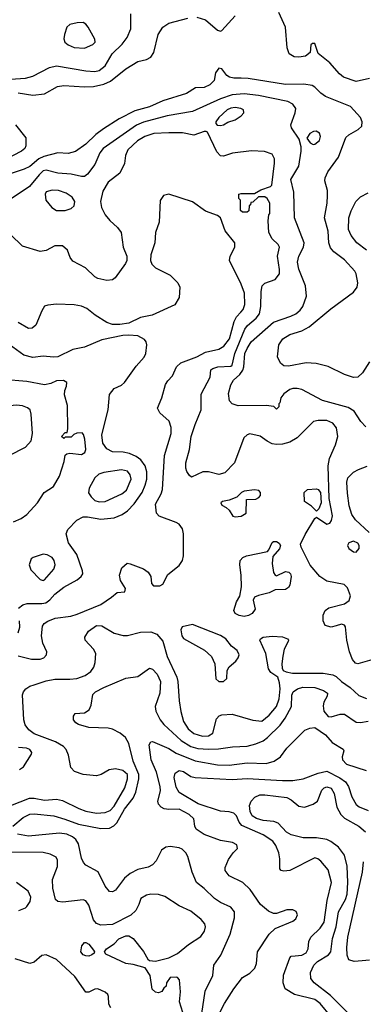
# Model space of a CAD drawing. Extents: x 1173029 to 1307123, y 522559 to 678521.
# Tile 252 of 256: x 1234876 to 1237202, y 594829 to 601496. Entities that reach past the tile are written whole.
import ezdxf

# ---------------------------------------------------------------- set-up
doc = ezdxf.new("R2010")
doc.units = 0

msp = doc.modelspace()

# ---------------------------------------------------------------- linework, layer by layer
at = {"layer": '0CON10XD'}
for points in [[(1234815, 601093.6), (1234915, 601100.9), (1234965, 601113.6), (1235078.1, 601171.9), (1235125, 601184.7), (1235325, 601149.8), (1235385, 601146.3), (1235415, 601152.6), (1235455, 601182.7), (1235501.2, 601265), (1235570.1, 601329.9), (1235604.5, 601375), (1235628.2, 601435), (1235628.6, 601535)], [(1235133.2, 601043.2), (1235175, 601051.5), (1235315, 601041.6), (1235375.8, 601044.2), (1235445, 601060), (1235490.3, 601079.7), (1235595, 601162.5), (1235675, 601212.7), (1235735, 601225.6), (1235765, 601242.9), (1235783.3, 601275), (1235814.5, 601395), (1235845.4, 601444.6), (1235885, 601472.9), (1236015, 601507.5)], [(1236075, 601512.9), (1236135, 601495.8), (1236215, 601425.7), (1236235, 601418.9), (1236245, 601421.9), (1236335, 601521.9)], [(1237245, 601098.6), (1237155, 601076.9), (1237068, 601108), (1237040.2, 601130.2), (1236975, 601204.4), (1236897.6, 601267.6), (1236875, 601335.8), (1236857.5, 601335), (1236846.7, 601325), (1236843.3, 601275), (1236810.2, 601249.8), (1236765, 601241.5), (1236735, 601244.4), (1236701.2, 601265), (1236686.2, 601305), (1236674.6, 601444.6), (1236631.5, 601545)], [(1235315, 601302.9), (1235372.3, 601327.7), (1235386, 601345), (1235383.8, 601365), (1235340.8, 601445), (1235325, 601466.2), (1235305, 601478), (1235265, 601475.8), (1235215, 601463.8), (1235196.2, 601445), (1235179.2, 601395), (1235175.8, 601365.8), (1235182.5, 601345), (1235205, 601325.7), (1235245, 601308.9), (1235315, 601302.9)], [(1237245, 599180), (1237195.7, 599104.3), (1237165, 599075.4), (1237135, 599072.9), (1237074.2, 599094.2), (1236965, 599147.3), (1236882.6, 599167.4), (1236815, 599171.8), (1236695, 599150.5), (1236665, 599153.1), (1236641.2, 599171.2), (1236622.3, 599212.3), (1236631.1, 599295), (1236657.8, 599335), (1236705, 599364.6), (1236785, 599390), (1236835, 599416.2), (1236982.4, 599537.6), (1237135, 599652.2), (1237161.1, 599685), (1237165.5, 599715), (1237154.6, 599774.6), (1237145, 599792.5), (1237075, 599870.6), (1237003.3, 599923.3), (1236980.9, 599950.9), (1236969.5, 599985), (1236963.5, 600063.5), (1236940, 600155), (1236957.5, 600255), (1236960, 600305), (1236959.3, 600339.3), (1236942.9, 600405), (1236944.3, 600425.7), (1236962.5, 600465), (1237035.4, 600564.6), (1237085, 600698.6), (1237104.1, 600715.9), (1237168.3, 600751.7), (1237191.3, 600775), (1237195.3, 600805), (1237184.1, 600835), (1237115, 600908.8), (1236945.7, 600975), (1236915, 600997.8), (1236875, 601040), (1236855, 601050), (1236799.5, 601059.5), (1236675, 601057.1), (1236422.6, 601097.4), (1236375, 601100), (1236325, 601100.4), (1236297.1, 601107.1), (1236279.3, 601119.3), (1236245, 601164), (1236225, 601168), (1236202.7, 601137.3), (1236192, 601085), (1236163.8, 601055), (1236125, 601037.1), (1236065.9, 601034.1), (1236005, 600996.9), (1235845, 600946.6), (1235755, 600906.7), (1235655, 600879.2), (1235548.9, 600825), (1235442.4, 600757.6), (1235391.3, 600718.7), (1235325, 600653.9), (1235255, 600603.6), (1235205, 600590.4), (1235135, 600593.9), (1235039.5, 600570.5), (1235006.7, 600553.3), (1234945, 600503.1), (1234906.4, 600483.6), (1234765, 600436.8)], [(1234865, 601000.8), (1234965, 600985.8), (1235045, 600995.3), (1235133.2, 601043.2)], [(1237219.9, 598739.9), (1237184.5, 598775), (1237161.8, 598815), (1237141.4, 598845), (1237100.9, 598870.9), (1236925, 598917.5), (1236785, 598991.2), (1236755, 598998), (1236725, 598998), (1236705, 598991.2), (1236665, 598963.3), (1236643.3, 598935), (1236637, 598903), (1236630, 598895), (1236630, 598875), (1236615, 598860), (1236597.5, 598877.5), (1236544.2, 598884.2), (1236355, 598882.5), (1236315, 598894.4), (1236296.7, 598915), (1236290.3, 598965), (1236305, 599022.9), (1236322.9, 599055), (1236367, 599093), (1236387, 599123), (1236393.8, 599145), (1236400.7, 599235), (1236415, 599270.4), (1236443.4, 599315), (1236595, 599448), (1236712.2, 599487.8), (1236745.3, 599504.7), (1236775, 599530), (1236793.1, 599555), (1236816.7, 599625), (1236811.4, 599695), (1236766.4, 599806.4), (1236757.3, 599855), (1236766.7, 599895), (1236798.2, 599955), (1236802.5, 599985), (1236737.5, 600155), (1236731.2, 600328.8), (1236712.5, 600415), (1236766.9, 600505), (1236782.3, 600605), (1236781.5, 600635), (1236768.1, 600688.1), (1236717.1, 600765), (1236710.6, 600785), (1236740.5, 600865), (1236745.5, 600895), (1236725, 600924.4), (1236691.7, 600941.7), (1236492.5, 600982.5), (1236395, 600994.8), (1236315, 600988.1), (1236235, 600959.6), (1236045, 600874.2), (1235875, 600845.8), (1235715, 600802.4), (1235666.9, 600783.1), (1235440.4, 600625), (1235417.7, 600595), (1235385.4, 600515), (1235335, 600449.5), (1235315, 600435.5), (1235295, 600433.8), (1235225, 600449.3), (1235135, 600457.3), (1235055, 600477.5), (1235035, 600472.4), (1235007.4, 600445), (1234943, 600367), (1234785, 600261.1)], [(1236235, 600779.2), (1236255, 600784.3), (1236285, 600802), (1236335, 600817.1), (1236376, 600845), (1236393.8, 600865), (1236391.2, 600885), (1236373.3, 600895), (1236335, 600902.5), (1236305, 600897.8), (1236280.8, 600885), (1236224.3, 600835), (1236203.8, 600805), (1236203.6, 600793.6), (1236212.3, 600782.3), (1236235, 600779.2)], [(1234846.7, 600785), (1234917, 600697), (1234917.1, 600642.9), (1234912, 600625), (1234887.5, 600605), (1234775, 600546.9)], [(1237355, 597189.4), (1237165, 597135.8), (1237148.8, 597138.8), (1237128, 597165), (1237108.1, 597215), (1237091.5, 597295), (1237082.5, 597385), (1237075, 597395.8), (1237055, 597402.9), (1237018, 597392), (1236985, 597382.5), (1236944.6, 597394.6), (1236930.5, 597425), (1236931.2, 597465), (1236944.5, 597495), (1236968.6, 597515), (1237075, 597541.2), (1237105.9, 597564.1), (1237115.6, 597595), (1237095, 597650), (1237072.1, 597672.1), (1236955, 597694.6), (1236907.1, 597727.1), (1236842.7, 597802.7), (1236781.8, 597925), (1236777.3, 597945), (1236809.2, 598010.8), (1236875, 598118.8), (1236885, 598126.7), (1236955, 598081.4), (1236975, 598087.5), (1236987.8, 598105), (1236993.6, 598136.4), (1236971.1, 598255), (1236963.3, 598475), (1236973.3, 598525), (1237015, 598618), (1237029.1, 598675), (1237021.7, 598731.7), (1236997.1, 598765), (1236955, 598781.8), (1236896.7, 598783.3), (1236864.7, 598775.3), (1236755.3, 598664.7), (1236705, 598636.2), (1236655, 598621.8), (1236615, 598618.9), (1236585, 598624.6), (1236551.3, 598641.3), (1236505, 598676.9), (1236435, 598692.5), (1236415, 598685.8), (1236392.9, 598665), (1236329.4, 598495), (1236265, 598426.9), (1236225, 598416.4), (1236155, 598434.6), (1236116.3, 598433.7), (1236039.3, 598399.3), (1236025, 598410), (1236008.1, 598438.1), (1236000.6, 598460.6), (1236000, 598495), (1236024.6, 598585), (1236036, 598675), (1236064.8, 598755.2), (1236103.9, 598855), (1236105, 598960), (1236166.2, 599075), (1236171.2, 599125), (1236183.3, 599135), (1236217.5, 599145), (1236305, 599150), (1236313.6, 599156.4), (1236332.8, 599235), (1236399.9, 599400.1), (1236418.8, 599425), (1236478.1, 599475), (1236498.9, 599505), (1236509.4, 599555), (1236510, 599655), (1236517.8, 599695), (1236535, 599711.9), (1236605, 599736.5), (1236634.6, 599775), (1236636, 599805), (1236621.5, 599895), (1236635.8, 599955.8), (1236626.2, 599975), (1236585, 600011.4), (1236562.1, 600055), (1236558.8, 600135), (1236562.5, 600175), (1236570, 600185), (1236570, 600255), (1236552.5, 600285), (1236535, 600297.5), (1236492.5, 600297.5), (1236455, 600260), (1236441.7, 600258.3), (1236438.3, 600241.7), (1236430, 600235), (1236428.3, 600201.7), (1236415, 600192.5), (1236385, 600192.5), (1236370, 600205), (1236370, 600275), (1236360, 600285), (1236360, 600315), (1236375, 600320), (1236465, 600320), (1236507.5, 600345), (1236573.9, 600366.1), (1236583.3, 600375), (1236601.2, 600525), (1236600, 600555), (1236585.9, 600585.9), (1236534.3, 600604.3), (1236445, 600608.9), (1236316.9, 600593.1), (1236255, 600573.1), (1236235.5, 600575.5), (1236210.8, 600600.8), (1236147.5, 600735), (1236139.3, 600739.3), (1236125, 600740), (1236055, 600714.3), (1235979.2, 600729.2), (1235885, 600731.1), (1235785, 600726.7), (1235722.2, 600705), (1235674.6, 600675), (1235608.8, 600615), (1235592.4, 600577.6), (1235585, 600523.3), (1235555, 600456), (1235474.2, 600395.8), (1235439.1, 600335), (1235422.5, 600265), (1235429.5, 600225), (1235454.5, 600175), (1235485.8, 600135.8), (1235539.1, 600089.1), (1235562.5, 600055), (1235576.3, 599956.3), (1235601.9, 599895), (1235600.6, 599865), (1235591.9, 599845), (1235521.7, 599748.3), (1235505, 599734), (1235465, 599730), (1235405, 599742.9), (1235385, 599754.2), (1235322.5, 599815), (1235235, 599861.9), (1235217.8, 599885), (1235199.4, 599935), (1235165, 599964.5), (1235115, 599966), (1235055, 599933.1), (1235015, 599926.5), (1234895, 599962), (1234815, 600040.8)], [(1236862.1, 600652.1), (1236875, 600652.9), (1236905, 600678.6), (1236913.6, 600705), (1236905, 600727.1), (1236882.2, 600742.2), (1236865, 600740), (1236839.2, 600725), (1236820.8, 600695), (1236841.5, 600661.5), (1236862.1, 600652.1)], [(1234865, 597189.6), (1234955, 597165.3), (1235013.7, 597166.3), (1235038.8, 597175), (1235057.1, 597195), (1235060.6, 597215), (1235033.2, 597275), (1235023.6, 597325), (1235030.2, 597389.8), (1235042.8, 597407.2), (1235067.3, 597422.7), (1235115.9, 597444.1), (1235222.1, 597457.9), (1235265, 597470.4), (1235425, 597537.1), (1235497.5, 597585), (1235535, 597617.5), (1235588.3, 597621.7), (1235592.5, 597645), (1235559.2, 597699.2), (1235552.2, 597735), (1235566.9, 597785), (1235604.5, 597815.5), (1235625, 597812.9), (1235715, 597776.9), (1235745, 597756), (1235763.8, 597725), (1235768.3, 597678.3), (1235783, 597663), (1235825, 597663.8), (1235845.9, 597674.1), (1235879.7, 597740.3), (1235955, 597801.1), (1235979.3, 597835), (1235985.9, 597865), (1235984.6, 598015), (1235978.5, 598048.5), (1235955, 598080), (1235935, 598092.5), (1235820, 598135), (1235802, 598155), (1235794.4, 598215), (1235833.6, 598285), (1235842.3, 598315), (1235856.9, 598545), (1235901.8, 598695), (1235900.5, 598735), (1235888.3, 598778.3), (1235824.5, 598834.5), (1235808, 598865), (1235839.2, 598935), (1235862.5, 599025), (1235878.3, 599051.7), (1235910, 599085), (1235938.6, 599145), (1235967.6, 599172.4), (1236075, 599214.1), (1236135, 599245.3), (1236225, 599265.3), (1236257.5, 599285), (1236296.8, 599335), (1236328.2, 599451.8), (1236344.7, 599485.3), (1236372.5, 599515), (1236389.4, 599535), (1236401.2, 599568.8), (1236398.5, 599645), (1236376.5, 599705), (1236296.9, 599865), (1236301.1, 599895), (1236333.5, 599955), (1236332.2, 599985), (1236266.4, 600066.4), (1236234.4, 600155), (1236215, 600169.5), (1236135, 600200), (1236045, 600263.1), (1235885, 600315.5), (1235849.2, 600305), (1235827.6, 600272.4), (1235820, 600125), (1235794.6, 600055), (1235791.2, 599985), (1235765, 599903.8), (1235760.8, 599865), (1235769.8, 599839.8), (1235795, 599815.6), (1235895, 599765.8), (1235946, 599715), (1235960, 599685), (1235956, 599615), (1235926.2, 599565), (1235773.7, 599496.3), (1235695, 599478.8), (1235615, 599442.3), (1235555, 599433), (1235505, 599432.7), (1235465.6, 599445.6), (1235387.8, 599495), (1235330.9, 599540.9), (1235295, 599556.1), (1235244.6, 599565.4), (1235125, 599570), (1235065.7, 599564.3), (1235045, 599556), (1235025.7, 599525), (1234985, 599428.8), (1234961.7, 599408.3), (1234935, 599404.3), (1234865, 599445.8)], [(1235185, 600204.6), (1235225, 600217.5), (1235244.6, 600235.4), (1235249.1, 600265), (1235230.6, 600295), (1235191.7, 600321.7), (1235139.2, 600339.2), (1235095, 600341.8), (1235055, 600330), (1235049.4, 600315), (1235053.3, 600275), (1235094.5, 600225), (1235125, 600205.3), (1235185, 600204.6)], [(1237224.4, 599935), (1237158.5, 599985), (1237119.6, 600035), (1237102.9, 600075), (1237103.5, 600155), (1237119.1, 600200.9), (1237151.9, 600265), (1237183, 600297), (1237235.8, 600324.2)], [(1234868.1, 597511.9), (1234896.9, 597533.1), (1234927.3, 597542.7), (1235025, 597542.8), (1235052.1, 597547.9), (1235081.1, 597568.9), (1235113.8, 597606.2), (1235175, 597653.1), (1235266.1, 597703.9), (1235292.5, 597725), (1235302.9, 597745), (1235301.9, 597765), (1235262, 597875), (1235206.2, 597955), (1235191.1, 598015), (1235201.4, 598045), (1235262.7, 598107.3), (1235305, 598129.7), (1235335, 598130.3), (1235425.7, 598114.3), (1235515, 598123.1), (1235569.4, 598145), (1235605, 598170), (1235651.7, 598218.3), (1235704.8, 598295.2), (1235726.2, 598343.8), (1235737, 598385), (1235736.8, 598435), (1235725, 598475.7), (1235696.6, 598516.6), (1235665, 598539.6), (1235618.6, 598558.6), (1235577.3, 598567.3), (1235505, 598571.2), (1235465, 598591.4), (1235439.8, 598629.8), (1235433.1, 598685), (1235474.8, 598855), (1235485, 598958), (1235515, 598998.6), (1235565, 599021.2), (1235585, 599038.8), (1235665, 599150), (1235719.9, 599210.1), (1235730.4, 599235), (1235737.5, 599295), (1235733.3, 599315), (1235721.5, 599331.5), (1235674.8, 599354.8), (1235615, 599360.8), (1235575, 599358), (1235431.5, 599328.5), (1235315, 599278.9), (1235235, 599263.8), (1235135, 599214.1), (1235105, 599210.7), (1235035, 599217.5), (1234965, 599209.5), (1234905.3, 599225.3), (1234755, 599333.1)], [(1234835, 598095.7), (1234885, 598118.1), (1234924, 598145), (1234997.5, 598225), (1235041.2, 598295), (1235106, 598335), (1235144.6, 598405.4), (1235177.8, 598505), (1235185, 598546.7), (1235195, 598556.2), (1235215, 598561.2), (1235295, 598553.1), (1235316.7, 598565), (1235324.4, 598585), (1235316.9, 598656.9), (1235307.9, 598687.9), (1235298.3, 598698.3), (1235263, 598697), (1235241.7, 598688.3), (1235225, 598670), (1235185, 598670), (1235175, 598660), (1235160, 598675), (1235185, 598700), (1235198.3, 598701.7), (1235203, 598727), (1235200, 598885), (1235180, 598955), (1235181.2, 598985), (1235192.5, 599015), (1235195, 599040), (1235173, 599053), (1235125, 599050), (1235087, 599033), (1235045, 599024.4), (1234925, 599045.3), (1234765, 599059.6)], [(1234725, 598484), (1234762.5, 598505), (1234803.9, 598546.1), (1234915, 598600.8), (1234954.4, 598645), (1234962.1, 598695), (1234954.2, 598825), (1234946, 598855), (1234927.9, 598867.9), (1234895, 598880.6), (1234855, 598886.9), (1234808.8, 598881.2), (1234776.7, 598865), (1234760, 598835), (1234756.2, 598685), (1234747.5, 598665), (1234688.8, 598641.2), (1234617.5, 598625), (1234567.5, 598585), (1234560, 598555), (1234567.5, 598535), (1234587.5, 598515), (1234647, 598487), (1234725, 598484)], [(1235415, 598232.1), (1235455, 598234.6), (1235568.6, 598285), (1235599.5, 598310.5), (1235630, 598385), (1235624.6, 598415), (1235605, 598438.9), (1235565, 598447.6), (1235445, 598430.7), (1235410.9, 598419.1), (1235385.5, 598395), (1235347.5, 598325), (1235343, 598293), (1235359.4, 598265), (1235385, 598241.1), (1235415, 598232.1)], [(1237241.3, 598025), (1237150.3, 598110.3), (1237125.4, 598145), (1237106.7, 598205), (1237095, 598290), (1237090, 598365), (1237096.7, 598395), (1237136.6, 598433.4), (1237168.8, 598451.2), (1237227.9, 598472.1)], [(1236335, 598129.2), (1236375, 598134), (1236410, 598155), (1236411.7, 598248.3), (1236475, 598250), (1236495, 598260), (1236506.2, 598275), (1236506, 598295), (1236495, 598308.8), (1236465, 598313.8), (1236396.1, 598303.9), (1236377.5, 598295), (1236347, 598263), (1236295, 598243.8), (1236250, 598235), (1236237.5, 598225), (1236245, 598210), (1236274.2, 598194.2), (1236294.2, 598174.2), (1236320, 598135), (1236335, 598129.2)], [(1236885, 598167.5), (1236851.7, 598201.7), (1236803.3, 598235), (1236802.5, 598295), (1236824.1, 598315.9), (1236885, 598318.8), (1236897.5, 598315), (1236913.3, 598295), (1236916.2, 598225), (1236901.2, 598185), (1236885, 598167.5)], [(1236395, 597455.6), (1236362.6, 597462.6), (1236335.8, 597475.8), (1236326, 597495), (1236343.8, 597555), (1236367.3, 597592.7), (1236378.5, 597655), (1236376.2, 597735), (1236365.7, 597805), (1236368, 597835), (1236386, 597855), (1236411.2, 597865), (1236553.8, 597896.2), (1236563.8, 597906.2), (1236585, 597956.2), (1236595, 597963.8), (1236615, 597963.8), (1236631.9, 597951.9), (1236641.5, 597935), (1236635, 597912.5), (1236589.4, 597860.6), (1236585.5, 597815), (1236595, 597753.3), (1236605, 597736.2), (1236615, 597731.2), (1236675, 597760.8), (1236698.8, 597755), (1236709.2, 597745), (1236714.3, 597725), (1236705, 597666.7), (1236695, 597650.8), (1236675, 597637.1), (1236605, 597636.7), (1236564.2, 597615.8), (1236492.2, 597597.8), (1236466, 597585), (1236455.8, 597565), (1236470.8, 597505), (1236449.2, 597475), (1236425, 597461.1), (1236395, 597455.6)], [(1237155, 597890), (1237173.5, 597916.5), (1237174.5, 597935), (1237165, 597951.4), (1237135, 597964.4), (1237103.8, 597955), (1237094.3, 597935), (1237105, 597916.2), (1237135, 597892), (1237155, 597890)], [(1235035, 597699.2), (1235045, 597704.2), (1235107.1, 597775), (1235115.6, 597805), (1235110, 597835), (1235096, 597855), (1235062.4, 597872.4), (1235035, 597876.2), (1234967.5, 597855), (1234953.3, 597845), (1234941.2, 597805), (1234952.1, 597772.1), (1235015, 597706), (1235035, 597699.2)], [(1234866.9, 597345), (1234877.9, 597382.1), (1234875.3, 597425)], [(1234816, 596175), (1234943.3, 596225), (1234975, 596225.2), (1235045, 596211.7), (1235125, 596219.1), (1235165, 596210.4), (1235275.5, 596155.5), (1235325, 596136), (1235396.2, 596123.8), (1235455, 596128.4), (1235487.5, 596142.5), (1235515, 596171.1), (1235586.9, 596295), (1235606.9, 596355), (1235605.6, 596385), (1235575, 596412.2), (1235525, 596423.4), (1235482.6, 596417.4), (1235427.1, 596385), (1235395, 596377.1), (1235306.1, 596386.1), (1235247.5, 596405), (1235222.7, 596432.7), (1235207.4, 596517.4), (1235190, 596555), (1235173.1, 596575), (1235117.5, 596607.5), (1234975, 596661.4), (1234937.4, 596687.4), (1234912.7, 596722.7), (1234903.6, 596755), (1234894.2, 596925), (1234900.8, 596945), (1234917.5, 596965), (1234945, 596983.2), (1234975, 596993.2), (1235055, 597019.1), (1235115, 597030.4), (1235215, 597030), (1235263.6, 597036.3), (1235320, 597055), (1235357.4, 597082.6), (1235377.1, 597112.9), (1235387, 597143), (1235392.1, 597205), (1235376.2, 597235), (1235318.5, 597295), (1235316.5, 597315), (1235342.2, 597355), (1235395, 597394.6), (1235432.5, 597392.5), (1235515, 597341.8), (1235577, 597327), (1235605, 597326.9), (1235695, 597348.8), (1235765, 597350.6), (1235803.8, 597335), (1235845, 597288), (1235874.8, 597184.8), (1235940.3, 597045), (1235947.6, 597015), (1235954.7, 596884.7), (1235967.1, 596812.9), (1235984.1, 596745), (1236017.5, 596695), (1236055, 596662.8), (1236114.8, 596644.8), (1236155, 596647.3), (1236183.3, 596665), (1236208.7, 596761.3), (1236227.6, 596782.4), (1236245, 596790), (1236315.5, 596794.5), (1236455, 596752.7), (1236515, 596746.4), (1236563.9, 596786.1), (1236614.2, 596845.8), (1236632.6, 596897.4), (1236639, 596965), (1236635.3, 597005.3), (1236623.6, 597043.6), (1236576.1, 597076.1), (1236559.8, 597099.8), (1236543.5, 597205), (1236502.2, 597295), (1236505.7, 597305), (1236524.8, 597315.3), (1236585, 597321.8), (1236655, 597316.8), (1236688, 597305), (1236695.7, 597295), (1236694.3, 597285), (1236666.3, 597233.7), (1236656.4, 597186.4), (1236650, 597135), (1236653.1, 597105), (1236660.7, 597090.7), (1236680, 597080), (1236722.6, 597072.6), (1236930.9, 597070.9), (1236995, 597060.9), (1237018.7, 597048.7), (1237054.4, 597015), (1237114.2, 596974.2), (1237170.9, 596920.9), (1237225, 596900)], [(1236255, 597014), (1236277.5, 597035), (1236280.7, 597089.3), (1236293.3, 597115), (1236338.3, 597151.7), (1236356.2, 597175), (1236361.2, 597195), (1236347.5, 597225), (1236310.8, 597255), (1236270.6, 597305), (1236235, 597327.3), (1236045, 597400), (1235975, 597385.8), (1235966, 597365), (1235974.3, 597325), (1235985.7, 597305.7), (1236126.2, 597226.2), (1236173.8, 597185), (1236196.2, 597135), (1236204.1, 597034.1), (1236224.2, 597014.2), (1236255, 597014)], [(1235182.7, 596082.7), (1235275, 596048.2), (1235425, 596020), (1235485, 596022.5), (1235512.8, 596037.2), (1235532.8, 596057.2), (1235585, 596149.6), (1235644.8, 596225.2), (1235663.4, 596265), (1235683.1, 596356.9), (1235683.3, 596385), (1235643.4, 596475), (1235615, 596595.7), (1235592.9, 596635), (1235556.7, 596665), (1235505, 596691.3), (1235475, 596699.3), (1235343.3, 596703.3), (1235273.8, 596725), (1235255.6, 596735.6), (1235241.2, 596755), (1235240.7, 596779.3), (1235251.2, 596798.8), (1235315, 596803.1), (1235346, 596824), (1235358.9, 596855), (1235371.9, 596928.1), (1235388.6, 596945), (1235445, 596974.7), (1235595, 597037.5), (1235675, 597050), (1235755, 597104.3), (1235775, 597098.1), (1235806.7, 597065), (1235830.3, 597015), (1235824.6, 596935), (1235792.3, 596845), (1235796.9, 596815), (1235826.7, 596755), (1235850.8, 596725), (1235968.5, 596615), (1236034.8, 596574.8), (1236082.5, 596562.5), (1236155, 596556.2), (1236221.3, 596558.7), (1236317.3, 596572.7), (1236415, 596577.2), (1236475, 596593.2), (1236525, 596613.7), (1236554.8, 596635.2), (1236639.9, 596720.1), (1236672.6, 596767.4), (1236715.4, 596845), (1236717.4, 596922.6), (1236726.5, 596945), (1236757.1, 596965), (1236792.9, 596977.1), (1236875, 596974.2), (1236932.9, 596955), (1236959.4, 596935), (1236957.8, 596915), (1236934.7, 596875.3), (1236929.5, 596850.5), (1236935.9, 596815), (1236965, 596779.1), (1236985, 596776.4), (1237045.4, 596794.6), (1237075, 596792.9), (1237155, 596740), (1237182.5, 596737.5), (1237235, 596746.2)], [(1236231.1, 594775), (1236261.8, 594835), (1236325.9, 594934.1), (1236385, 595010.8), (1236435, 595040), (1236467.5, 595075), (1236478.6, 595105), (1236485.7, 595185), (1236565, 595304.2), (1236606.6, 595343.4), (1236725, 595391.2), (1236745, 595407.5), (1236756.7, 595435), (1236747.7, 595457.7), (1236725, 595469.2), (1236685, 595470), (1236615, 595443.8), (1236595, 595444), (1236559.7, 595459.7), (1236506, 595506), (1236437.4, 595607.4), (1236385.8, 595655), (1236295, 595699.5), (1236266.7, 595735), (1236266.7, 595755), (1236290.7, 595809.3), (1236321.2, 595855), (1236350, 595885), (1236345, 595908.8), (1236316.7, 595925), (1236235, 595939.2), (1236125, 595978.2), (1236070.5, 596015), (1236060.9, 596035), (1236054.5, 596085), (1236024.5, 596115), (1235955, 596150.8), (1235885, 596148.4), (1235855, 596153.8), (1235834.2, 596165), (1235815.6, 596185), (1235811.1, 596205), (1235830, 596275), (1235828.2, 596305), (1235801.5, 596401.5), (1235766.2, 596485), (1235753, 596587), (1235765, 596606.7), (1235775, 596608.8), (1235885, 596561.3), (1235935, 596530.5), (1236065, 596477.5), (1236215, 596450), (1236295, 596448.3), (1236415.3, 596465.3), (1236545, 596460), (1236598.8, 596475), (1236642, 596505), (1236685, 596564), (1236806, 596685), (1236839.8, 596700.2), (1236875, 596703.8), (1236945.6, 596655), (1236991.1, 596601.1), (1237065.9, 596555.9), (1237070, 596545), (1237058.6, 596505), (1237062.2, 596485), (1237089.2, 596455), (1237222.6, 596412.6)], [(1234875, 596420), (1234901.7, 596438.3), (1234955, 596523.3), (1234959.2, 596535), (1234945, 596555.7), (1234923.2, 596563.2), (1234867.9, 596567.9)], [(1236985, 594743.8), (1236909.7, 594835), (1236875, 594862.5), (1236736, 594895), (1236672.9, 594935), (1236660.5, 594975), (1236663, 595027), (1236703.8, 595145), (1236715, 595156), (1236742.1, 595157.9), (1236785, 595162), (1236815, 595178.5), (1236828.8, 595205), (1236833.8, 595255), (1236846.3, 595283.7), (1236910.4, 595345), (1236938.4, 595385), (1236957.9, 595532.1), (1236987.3, 595655), (1236965, 595740), (1236915, 595798.1), (1236895, 595814.4), (1236875, 595820.5), (1236705, 595735.8), (1236665, 595730), (1236646.4, 595736.4), (1236637, 595747), (1236638.1, 595815), (1236629.5, 595855), (1236610.8, 595905), (1236589.6, 595935), (1236525, 595976.8), (1236380.7, 596040.7), (1236362.8, 596062.8), (1236343.1, 596105), (1236325, 596123.1), (1236295, 596132.8), (1236235, 596137.8), (1236085, 596185.9), (1235955, 596263.9), (1235935, 596298.6), (1235921.9, 596365), (1235928.5, 596395), (1235955, 596413.4), (1235985, 596405.8), (1236035, 596371.8), (1236064.2, 596364.2), (1236315, 596351.4), (1236415, 596359), (1236655.2, 596344.8), (1236725, 596345.8), (1236794.8, 596355.2), (1236896.1, 596393.9), (1236955, 596407.9), (1237043.5, 596363.5), (1237082.8, 596335), (1237101.6, 596305), (1237124.8, 596234.8), (1237155, 596181.2), (1237175, 596166.9), (1237235, 596142.1)], [(1237129.7, 594739.7), (1236979.5, 594889.5), (1236870.5, 594975), (1236846.4, 595005), (1236845.4, 595045), (1236867.3, 595095), (1236891.9, 595118.1), (1236965.7, 595164.3), (1236982.3, 595185), (1236993.4, 595275), (1237017.7, 595355), (1237033.3, 595455), (1237081.9, 595538.1), (1237091.9, 595575), (1237097.4, 595655), (1237093, 595765), (1237075, 595840), (1237035, 595892.5), (1236982.6, 595932.6), (1236955, 595945.3), (1236885, 595956.2), (1236795, 595955.8), (1236715, 595976.6), (1236682.7, 595995), (1236625.3, 596055.3), (1236597.1, 596067.1), (1236525, 596073.9), (1236478.5, 596088.5), (1236449.5, 596105), (1236436.4, 596135), (1236432.5, 596175), (1236442.9, 596205), (1236467.8, 596232.2), (1236502.8, 596247.2), (1236535, 596248.5), (1236685, 596229.2), (1236715, 596213.5), (1236765, 596171.8), (1236805, 596164.6), (1236862, 596185), (1236892.5, 596205), (1236920.8, 596279.2), (1236937.5, 596295), (1236955, 596300.8), (1236985, 596292.2), (1237005, 596256.7), (1237022.1, 596165), (1237049.5, 596115), (1237075, 596090.8), (1237171.5, 596035), (1237216.4, 595996.4)], [(1234829.4, 596035), (1234898.9, 596095), (1234945, 596117.6), (1234975, 596120), (1235107.5, 596105), (1235182.7, 596082.7)], [(1236088.1, 594631.9), (1236131.1, 594918.9), (1236184.3, 595025), (1236189.4, 595095), (1236238.3, 595161.7), (1236300.5, 595305), (1236330, 595415), (1236330, 595455), (1236305, 595487.5), (1236235, 595518.1), (1236195, 595545.6), (1236125, 595614.3), (1236073.8, 595653.8), (1236044.5, 595724.5), (1236015, 595831.2), (1236001.4, 595855), (1235975, 595879.4), (1235955, 595888.1), (1235895, 595897.1), (1235865, 595894.2), (1235836.6, 595873.4), (1235799.4, 595800.6), (1235775, 595774), (1235745, 595757.1), (1235675, 595741.1), (1235624.1, 595715.9), (1235586.3, 595683.7), (1235525, 595601.1), (1235505, 595590.5), (1235485, 595593.5), (1235455, 595629.4), (1235406.5, 595726.5), (1235325, 595771.1), (1235308.7, 595788.7), (1235295, 595818.8), (1235273.6, 595915), (1235255.6, 595945), (1235233.5, 595963.5), (1235195, 595981.2), (1235145, 595988.5), (1234935, 595968.9), (1234861.7, 595981.7)], [(1235979.5, 594775), (1235958.8, 594845), (1235965.6, 594914.4), (1235956.9, 594995), (1235945, 595011.2), (1235935, 595013.8), (1235895, 595010), (1235870, 594975), (1235868.3, 594951.7), (1235851.7, 594938.3), (1235837.5, 594915), (1235815, 594906.7), (1235795, 594911.2), (1235772.3, 594932.3), (1235758.8, 595025), (1235725.8, 595075.8), (1235645, 595099.2), (1235595, 595105.8), (1235459.3, 595169.3), (1235450, 595185), (1235463.3, 595205), (1235515, 595238), (1235548.3, 595271.7), (1235595, 595294), (1235615, 595292), (1235645, 595274), (1235715, 595186.2), (1235744.2, 595134.2), (1235755.9, 595125.9), (1235795, 595121.2), (1235885, 595144), (1235945, 595172.5), (1236020, 595235), (1236102.4, 595287.6), (1236127.1, 595325), (1236132.9, 595355), (1236128.6, 595375), (1236104.6, 595404.6), (1236035, 595460), (1235955, 595495.5), (1235859.5, 595559.5), (1235815, 595572.5), (1235765, 595575.8), (1235735, 595567.5), (1235696.7, 595545), (1235683.8, 595505), (1235662, 595465), (1235627.6, 595432.4), (1235505, 595369.4), (1235425, 595365.5), (1235395, 595375.6), (1235375, 595402.2), (1235345, 595500), (1235325, 595530.9), (1235305, 595536.2), (1235168.3, 595521.7), (1235135, 595524.4), (1235118.6, 595538.6), (1235101.1, 595615), (1235098.5, 595675), (1235132.3, 595762.3), (1235131.4, 595805), (1235122, 595825), (1235083.3, 595845), (1235035, 595856.9), (1234785, 595859.1)], [(1237139.7, 595119.7), (1237105, 595130), (1237092.7, 595162.7), (1237091.2, 595215), (1237097.8, 595285), (1237196.5, 595725), (1237204.5, 595795)], [(1234871.2, 595465), (1234915, 595482.5), (1234925, 595492), (1234948.1, 595525), (1234952.2, 595555), (1234932.5, 595595), (1234855, 595653.8)], [(1235345, 595156), (1235325, 595157.1), (1235306.2, 595165), (1235289.2, 595185), (1235295.7, 595224.3), (1235315, 595248), (1235325, 595248.8), (1235345, 595236), (1235376.7, 595195), (1235382.5, 595185), (1235380, 595175), (1235365, 595164), (1235345, 595156)], [(1235478.3, 594881.7), (1235473.3, 594895), (1235455, 594911.2), (1235405, 594934), (1235385, 594932), (1235345, 594911.2), (1235325, 594912), (1235248.7, 595018.7), (1235125, 595132.5), (1235055, 595164.4), (1235025, 595158.9), (1234975, 595115.6), (1234945, 595105.6), (1234845, 595137.5)], [(1237245, 595128.1), (1237195, 595124.4), (1237139.7, 595119.7)], [(1235493.3, 594805), (1235480.7, 594830.7), (1235478.3, 594881.7)]]:
    msp.add_lwpolyline(points, dxfattribs=at)

doc.saveas('drawing.dxf')
